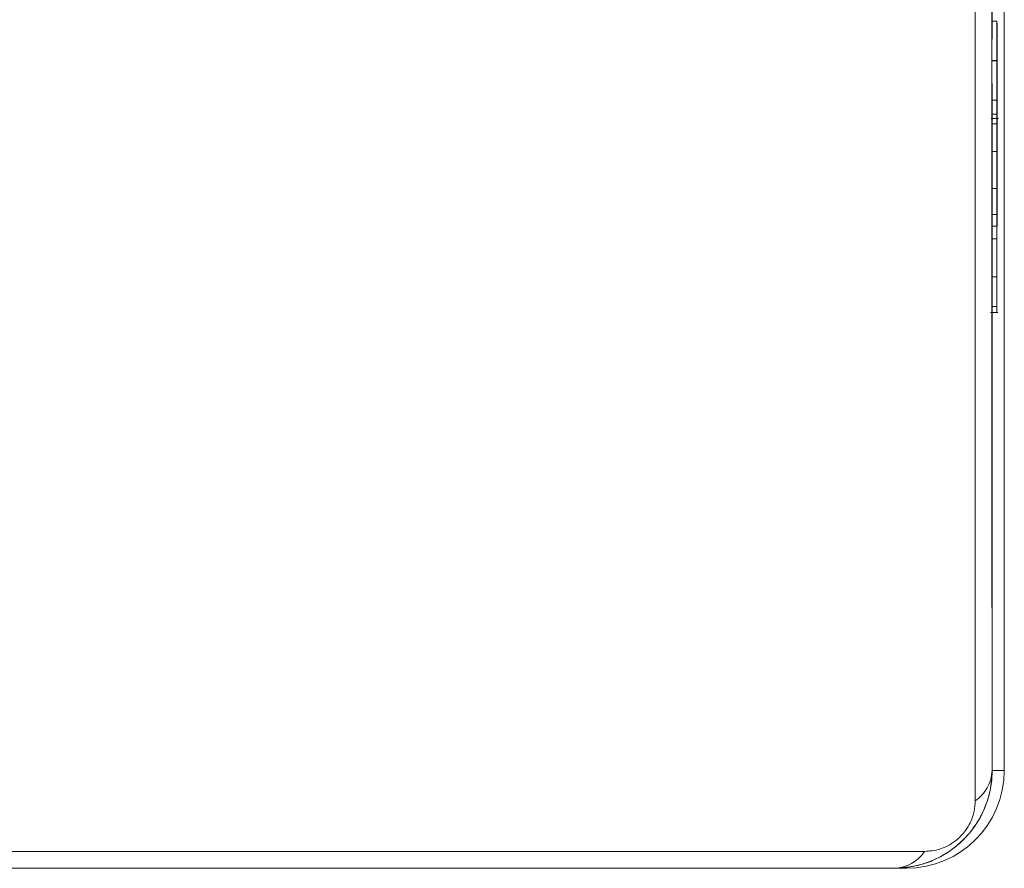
# Model space of a CAD drawing. Header units: inches. Extents: x -93 to 151, y -96 to 115.
# Tile 117 of 126: x 148.7678 to 148.808, y 7.3668 to 7.4015. Entities that reach past the tile are written whole.
import ezdxf

# ---------------------------------------------------------------- set-up
doc = ezdxf.new("R2010")
doc.units = ezdxf.units.IN
doc.header["$MEASUREMENT"] = 0
doc.layers.add('1_projektowane', color=7, linetype='Continuous', lineweight=5)
doc.layers.add('urzadzenie', color=7, linetype='Continuous', lineweight=5)

# ---------------------------------------------------------------- blocks, each defined once
blk = doc.blocks.new('kdfkdfkf')
at = {"layer": 'urzadzenie', "color": 0, "linetype": 'Continuous'}
for p, q in [((148.808014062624, 7.370798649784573), (148.808014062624, 7.408798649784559)), ((148.8075208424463, 7.402520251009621), (148.8075208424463, 7.401340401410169)), ((148.8075208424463, 7.401426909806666), (148.8075208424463, 7.402274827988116)), ((148.8077116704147, 7.401426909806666), (148.8075116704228, 7.401426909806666)), ((148.8077141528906, 7.401272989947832), (148.8077127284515, 7.401272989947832)), ((148.807511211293, 7.399813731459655), (148.807511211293, 7.399800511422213)), ((148.8077112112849, 7.399813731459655), (148.807511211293, 7.399813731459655)), ((148.8077112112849, 7.399800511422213), (148.807511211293, 7.399800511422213)), ((148.8077112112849, 7.399813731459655), (148.8077112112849, 7.399800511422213)), ((148.8077116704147, 7.398202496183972), (148.8075116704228, 7.398202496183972)), ((148.8075148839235, 7.398356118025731), (148.8075148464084, 7.397630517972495)), ((148.8077127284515, 7.398356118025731), (148.8077141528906, 7.398356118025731)), ((148.8075148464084, 7.397630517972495), (148.8075148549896, 7.397452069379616)), ((148.8077148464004, 7.397630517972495), (148.8075148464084, 7.397630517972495)), ((148.80777761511, 7.397452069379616), (148.8074741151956, 7.397452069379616)), ((148.8077124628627, 7.397228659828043), (148.8075124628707, 7.397228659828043)), ((148.8077140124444, 7.395914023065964), (148.8077128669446, 7.397327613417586)), ((148.8077123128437, 7.396104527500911), (148.8075123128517, 7.396104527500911)), ((148.8077176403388, 7.395977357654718), (148.8077170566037, 7.395977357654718)), ((148.8075126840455, 7.39458639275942), (148.8075136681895, 7.393526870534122)), ((148.8077126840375, 7.39458639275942), (148.8075126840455, 7.39458639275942)), ((148.8077126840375, 7.39458639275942), (148.8077136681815, 7.393526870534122)), ((148.8075136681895, 7.393526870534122), (148.8075127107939, 7.392536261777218)), ((148.8077136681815, 7.393526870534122), (148.8075136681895, 7.393526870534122)), ((148.8077136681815, 7.393526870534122), (148.8077127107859, 7.392536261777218)), ((148.8077153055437, 7.393044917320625), (148.8075153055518, 7.393044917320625)), ((148.8075208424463, 7.393044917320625), (148.8075208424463, 7.370798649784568)), ((148.8077153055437, 7.393044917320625), (148.8077176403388, 7.393044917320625)), ((148.8077127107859, 7.392536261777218), (148.8075127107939, 7.392536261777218)), ((148.8077123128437, 7.390971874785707), (148.8075123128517, 7.390971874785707)), ((148.8077129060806, 7.389656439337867), (148.8077140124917, 7.391024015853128)), ((148.8077124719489, 7.38975718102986), (148.807512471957, 7.38975718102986)), ((148.8074452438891, 7.389518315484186), (148.8077499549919, 7.389518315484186)), ((148.8075208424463, 7.370798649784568), (148.8075208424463, 7.389518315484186)), ((148.8080053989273, 7.383183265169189), (148.8080053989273, 7.381388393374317)), ((148.8080062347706, 7.383439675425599), (148.8080057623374, 7.383439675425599)), ((148.8080066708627, 7.380875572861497), (148.8080066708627, 7.382670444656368)), ((148.8080047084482, 7.379593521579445), (148.8080051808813, 7.379593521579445)), ((148.8080047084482, 7.375040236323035), (148.8080047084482, 7.379593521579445)), ((148.8080051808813, 7.379593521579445), (148.8080051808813, 7.376462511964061)), ((148.8080047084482, 7.376462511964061), (148.8080051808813, 7.376462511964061)), ((148.8080051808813, 7.376462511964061), (148.8080057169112, 7.376071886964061)), ((148.8080047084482, 7.376071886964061), (148.8080057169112, 7.376071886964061)), ((148.8080047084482, 7.375374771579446), (148.8080063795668, 7.375374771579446)), ((148.8080063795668, 7.375374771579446), (148.8080062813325, 7.373864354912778)), ((148.8080068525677, 7.373055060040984), (148.8080068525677, 7.375106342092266)), ((148.8080062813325, 7.373864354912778), (148.8080047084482, 7.375040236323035)), ((148.807513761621, 7.370798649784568), (148.8075208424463, 7.370798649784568)), ((148.8075208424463, 7.370798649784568), (148.808014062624, 7.370798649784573)), ((148.7302721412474, 7.367488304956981), (148.8047548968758, 7.367488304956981)), ((148.8035137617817, 7.366798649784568), (148.7315137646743, 7.366798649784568)), ((148.803520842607, 7.366798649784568), (148.8035137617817, 7.366798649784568)), ((148.803520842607, 7.366798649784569), (148.8040140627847, 7.366798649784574))]:
    blk.add_line(p, q, dxfattribs=at)
at = {"layer": 'urzadzenie', "color": 0, "linetype": 'Continuous', "flags": 128}
for points in [[(148.8068238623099, 7.369557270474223), (148.8068229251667, 7.372083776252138), (148.8068220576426, 7.37490279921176), (148.8068212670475, 7.377990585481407), (148.8068205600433, 7.381321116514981), (148.8068199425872, 7.384866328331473), (148.8068194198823, 7.388596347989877), (148.8068189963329, 7.392479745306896), (148.806818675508, 7.396483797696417), (148.806818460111, 7.400574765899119), (148.8068183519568, 7.404718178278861), (148.8068183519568, 7.408879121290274), (148.806818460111, 7.413022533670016), (148.806818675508, 7.417113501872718), (148.8068189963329, 7.421117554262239), (148.8068194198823, 7.425000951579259), (148.8068199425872, 7.428730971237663), (148.8068205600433, 7.432276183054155), (148.8068212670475, 7.435606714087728), (148.8068220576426, 7.438694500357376), (148.8068229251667, 7.441513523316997), (148.8068238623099, 7.444040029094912)], [(148.807513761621, 7.442798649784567), (148.8075128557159, 7.440356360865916), (148.8075120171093, 7.437631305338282), (148.8075112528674, 7.434646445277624), (148.8075105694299, 7.431426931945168), (148.8075099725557, 7.427999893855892), (148.8075094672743, 7.424394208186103), (148.8075090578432, 7.420640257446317), (148.8075087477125, 7.41676967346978), (148.8075085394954, 7.412815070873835), (148.8075084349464, 7.408809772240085), (148.8075084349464, 7.40478752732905), (148.8075085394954, 7.4007822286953), (148.8075087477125, 7.396827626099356), (148.8075090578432, 7.392957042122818), (148.8075094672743, 7.389203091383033), (148.8075099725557, 7.385597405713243), (148.8075105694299, 7.382170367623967), (148.8075112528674, 7.378950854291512), (148.8075120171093, 7.375965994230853), (148.8075128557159, 7.373240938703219), (148.807513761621, 7.370798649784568)]]:
    blk.add_lwpolyline(points, dxfattribs=at)
at = {"layer": 'urzadzenie', "color": 0, "linetype": 'Continuous'}
for centre, radius, start, end in [((148.8035208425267, 7.370798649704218), 0.003999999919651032, 270.0000011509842, 1.15091806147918e-06), ((148.8040140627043, 7.370798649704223), 0.003999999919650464, 270.0000011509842, 1.150933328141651e-06), ((148.8059731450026, 7.370842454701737), 0.001541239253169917, 303.5022451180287, 358.3713269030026), ((148.8034702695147, 7.368338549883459), 0.001540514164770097, 271.6178069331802, 326.5009730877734)]:
    blk.add_arc(centre, radius, start, end, dxfattribs=at)
for points, knots in [([(148.8075116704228, 7.401426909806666), (148.8075116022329, 7.401395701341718), (148.8075114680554, 7.401334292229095), (148.8075113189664, 7.400903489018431), (148.8075112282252, 7.400377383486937), (148.8075112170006, 7.400003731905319), (148.807511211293, 7.399813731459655)], [0, 0, 0, 0, 0.2836123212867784, 0.5580659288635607, 0.7752781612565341, 1, 1, 1, 1]), ([(148.8077116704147, 7.401426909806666), (148.8077116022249, 7.401395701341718), (148.8077114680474, 7.401334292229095), (148.8077113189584, 7.40090348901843), (148.8077112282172, 7.400377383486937), (148.8077112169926, 7.400003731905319), (148.8077112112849, 7.399813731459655)], [0, 0, 0, 0, 0.2836123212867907, 0.5580659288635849, 0.7752781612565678, 1, 1, 1, 1]), ([(148.8077121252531, 7.399807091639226), (148.8077121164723, 7.400048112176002), (148.8077120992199, 7.400521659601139), (148.8077119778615, 7.401048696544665), (148.8077118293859, 7.40136900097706), (148.8077117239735, 7.401407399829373), (148.8077116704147, 7.401426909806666)], [0, 0, 0, 0, 0.284753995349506, 0.5594731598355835, 0.7761738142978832, 1, 1, 1, 1]), ([(148.8077127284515, 7.401272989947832), (148.8077126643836, 7.401249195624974), (148.8077125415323, 7.401203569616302), (148.8077124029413, 7.400820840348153), (148.807712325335, 7.400331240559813), (148.8077123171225, 7.399986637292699), (148.8077123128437, 7.399807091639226)], [0, 0, 0, 0, 0.2898747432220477, 0.5558396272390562, 0.7685829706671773, 1, 1, 1, 1]), ([(148.8077145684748, 7.399822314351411), (148.8077145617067, 7.400046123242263), (148.807714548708, 7.40047596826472), (148.8077144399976, 7.400959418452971), (148.8077143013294, 7.40122951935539), (148.8077142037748, 7.401258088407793), (148.8077141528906, 7.401272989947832)], [0, 0, 0, 0, 0.2884785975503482, 0.5540489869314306, 0.7673931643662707, 1, 1, 1, 1]), ([(148.8077160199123, 7.401340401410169), (148.8077158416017, 7.401279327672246), (148.8077155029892, 7.401163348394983), (148.8077151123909, 7.400207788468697), (148.8077148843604, 7.39896549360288), (148.8077148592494, 7.398082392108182), (148.8077148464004, 7.397630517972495)], [0, 0, 0, 0, 0.3025549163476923, 0.5745530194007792, 0.7823030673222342, 1, 1, 1, 1]), ([(148.8077171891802, 7.397630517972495), (148.807717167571, 7.398196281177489), (148.807717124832, 7.399315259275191), (148.8077168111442, 7.400525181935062), (148.8077164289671, 7.401221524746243), (148.8077161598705, 7.401299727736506), (148.8077160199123, 7.401340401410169)], [0, 0, 0, 0, 0.2728120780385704, 0.5395733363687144, 0.7605303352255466, 1, 1, 1, 1]), ([(148.807511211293, 7.399800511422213), (148.807511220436, 7.399562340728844), (148.8075112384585, 7.399092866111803), (148.8075113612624, 7.398573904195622), (148.807511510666, 7.398259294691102), (148.807511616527, 7.398221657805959), (148.8075116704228, 7.398202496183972)], [0, 0, 0, 0, 0.2822600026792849, 0.5563820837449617, 0.7741460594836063, 1, 1, 1, 1]), ([(148.8077112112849, 7.399800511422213), (148.807711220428, 7.399562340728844), (148.8077112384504, 7.399092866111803), (148.8077113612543, 7.398573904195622), (148.8077115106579, 7.398259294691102), (148.807711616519, 7.398221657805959), (148.8077116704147, 7.398202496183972)], [0, 0, 0, 0, 0.2822600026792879, 0.5563820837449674, 0.7741460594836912, 1, 1, 1, 1]), ([(148.8077116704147, 7.398202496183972), (148.8077117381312, 7.398233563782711), (148.8077118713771, 7.398294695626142), (148.8077120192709, 7.398723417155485), (148.807712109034, 7.399246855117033), (148.8077121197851, 7.399618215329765), (148.8077121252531, 7.399807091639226)], [0, 0, 0, 0, 0.2835636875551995, 0.5579694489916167, 0.7751802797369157, 1, 1, 1, 1]), ([(148.8077123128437, 7.399807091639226), (148.8077123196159, 7.399583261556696), (148.8077123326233, 7.3991533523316), (148.8077124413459, 7.39866983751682), (148.8077125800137, 7.398399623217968), (148.8077126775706, 7.398371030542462), (148.8077127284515, 7.398356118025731)], [0, 0, 0, 0, 0.2884802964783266, 0.5540825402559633, 0.7674316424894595, 1, 1, 1, 1]), ([(148.8077141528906, 7.398356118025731), (148.807714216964, 7.398379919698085), (148.8077143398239, 7.398425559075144), (148.8077144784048, 7.398808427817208), (148.8077145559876, 7.39929811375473), (148.8077145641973, 7.399642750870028), (148.8077145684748, 7.399822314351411)], [0, 0, 0, 0, 0.2898734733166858, 0.5558283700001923, 0.7685768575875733, 1, 1, 1, 1]), ([(148.8077160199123, 7.398423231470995), (148.8077159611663, 7.398402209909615), (148.8077158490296, 7.398362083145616), (148.8077157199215, 7.398045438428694), (148.8077156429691, 7.397638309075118), (148.8077156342, 7.397347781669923), (148.8077156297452, 7.39720019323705)], [0, 0, 0, 0, 0.3018830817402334, 0.5762460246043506, 0.7847322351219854, 1, 1, 1, 1]), ([(148.8077164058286, 7.39720019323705), (148.8077163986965, 7.397386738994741), (148.8077163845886, 7.397755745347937), (148.8077162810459, 7.398154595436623), (148.8077161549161, 7.398384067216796), (148.8077160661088, 7.398409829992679), (148.8077160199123, 7.398423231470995)], [0, 0, 0, 0, 0.2726752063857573, 0.5393791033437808, 0.760390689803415, 1, 1, 1, 1]), ([(148.8077148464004, 7.397630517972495), (148.8077148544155, 7.397211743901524), (148.8077148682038, 7.396491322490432), (148.8077149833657, 7.395901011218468), (148.807715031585, 7.39565384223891)], [0, 0, 0, 0, 0.5812904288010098, 1, 1, 1, 1]), ([(148.8077170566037, 7.395977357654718), (148.8077170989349, 7.396259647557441), (148.8077171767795, 7.396778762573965), (148.8077171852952, 7.397363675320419), (148.8077171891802, 7.397630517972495)], [0, 0, 0, 0, 0.543790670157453, 1, 1, 1, 1]), ([(148.8075124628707, 7.397228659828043), (148.8075124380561, 7.397153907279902), (148.8075123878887, 7.397002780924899), (148.8075123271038, 7.39661872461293), (148.8075123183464, 7.396302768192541), (148.8075123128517, 7.39610452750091)], [0, 0, 0, 0, 0.267217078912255, 0.5402296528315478, 1, 1, 1, 1]), ([(148.8075126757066, 7.39743875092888), (148.8075126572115, 7.397441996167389), (148.8075125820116, 7.397455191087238), (148.8075125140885, 7.397326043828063), (148.8075124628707, 7.397228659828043)], [0, 0, 0, 0, 0.2459460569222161, 1, 1, 1, 1]), ([(148.8077124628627, 7.397228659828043), (148.8077124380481, 7.397153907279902), (148.8077123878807, 7.397002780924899), (148.8077123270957, 7.39661872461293), (148.8077123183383, 7.396302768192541), (148.8077123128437, 7.39610452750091)], [0, 0, 0, 0, 0.267217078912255, 0.5402296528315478, 1, 1, 1, 1]), ([(148.8077128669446, 7.397327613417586), (148.8077128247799, 7.397370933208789), (148.8077127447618, 7.397453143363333), (148.8077126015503, 7.397469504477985), (148.8077125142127, 7.397317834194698), (148.8077124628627, 7.397228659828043)], [0, 0, 0, 0, 0.314590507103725, 0.5970142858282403, 1, 1, 1, 1]), ([(148.8077156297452, 7.39720019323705), (148.8077156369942, 7.397013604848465), (148.8077156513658, 7.396643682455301), (148.8077157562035, 7.39624548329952), (148.8077158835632, 7.39601647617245), (148.8077159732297, 7.39599075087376), (148.8077160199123, 7.395977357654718)], [0, 0, 0, 0, 0.2711510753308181, 0.5375728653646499, 0.7592491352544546, 1, 1, 1, 1]), ([(148.8077160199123, 7.395977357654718), (148.8077160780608, 7.395998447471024), (148.8077161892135, 7.396038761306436), (148.8077163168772, 7.396356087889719), (148.8077163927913, 7.39676286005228), (148.8077164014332, 7.397052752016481), (148.8077164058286, 7.39720019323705)], [0, 0, 0, 0, 0.3005776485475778, 0.5745634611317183, 0.7836197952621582, 1, 1, 1, 1]), ([(148.8075123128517, 7.396104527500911), (148.8075123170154, 7.395904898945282), (148.8075123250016, 7.395522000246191), (148.8075124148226, 7.395060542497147), (148.8075125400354, 7.394760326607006), (148.8075126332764, 7.394647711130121), (148.8075126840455, 7.39458639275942)], [0, 0, 0, 0, 0.2720777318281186, 0.5218602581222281, 0.7396561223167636, 0.9999999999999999, 0.9999999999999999, 0.9999999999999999, 0.9999999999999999]), ([(148.8077123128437, 7.396104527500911), (148.8077123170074, 7.395904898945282), (148.8077123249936, 7.395522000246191), (148.8077124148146, 7.395060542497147), (148.8077125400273, 7.394760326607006), (148.8077126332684, 7.394647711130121), (148.8077126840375, 7.39458639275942)], [0, 0, 0, 0, 0.2720777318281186, 0.5218602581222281, 0.7396561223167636, 0.9999999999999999, 0.9999999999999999, 0.9999999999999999, 0.9999999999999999]), ([(148.8077145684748, 7.39347651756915), (148.8077145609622, 7.39378218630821), (148.8077145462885, 7.394379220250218), (148.8077144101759, 7.395103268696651), (148.807714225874, 7.395610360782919), (148.807714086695, 7.395808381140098), (148.8077140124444, 7.395914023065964)], [0, 0, 0, 0, 0.2706527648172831, 0.5286405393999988, 0.7485343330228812, 1, 1, 1, 1]), ([(148.807715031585, 7.39565384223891), (148.8077149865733, 7.395475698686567), (148.8077149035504, 7.395147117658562), (148.8077148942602, 7.394710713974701), (148.8077148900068, 7.394510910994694)], [0, 0, 0, 0, 0.5421601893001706, 1, 1, 1, 1]), ([(148.8077180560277, 7.394510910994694), (148.8077180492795, 7.394736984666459), (148.8077180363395, 7.39517049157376), (148.8077179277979, 7.395659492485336), (148.8077177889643, 7.395933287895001), (148.8077176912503, 7.395962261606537), (148.8077176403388, 7.395977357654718)], [0, 0, 0, 0, 0.2898575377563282, 0.5558154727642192, 0.7685684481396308, 1, 1, 1, 1]), ([(148.8077148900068, 7.394510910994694), (148.8077148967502, 7.394284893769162), (148.8077149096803, 7.393851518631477), (148.8077150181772, 7.393362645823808), (148.8077151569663, 7.393088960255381), (148.8077152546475, 7.393060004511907), (148.8077153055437, 7.393044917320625)], [0, 0, 0, 0, 0.2898769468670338, 0.5558225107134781, 0.7685643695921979, 1, 1, 1, 1]), ([(148.8077176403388, 7.393044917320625), (148.8077177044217, 7.39306870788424), (148.8077178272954, 7.3931143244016), (148.8077179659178, 7.393497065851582), (148.807718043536, 7.393986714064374), (148.8077180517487, 7.394331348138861), (148.8077180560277, 7.394510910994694)], [0, 0, 0, 0, 0.2899013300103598, 0.555862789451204, 0.7685935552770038, 1, 1, 1, 1]), ([(148.8077140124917, 7.391024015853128), (148.807714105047, 7.39115945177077), (148.8077142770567, 7.3914111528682), (148.8077144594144, 7.392045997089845), (148.8077145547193, 7.392759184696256), (148.8077145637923, 7.393232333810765), (148.8077145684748, 7.39347651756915)], [0, 0, 0, 0, 0.3125068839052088, 0.5807789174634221, 0.7836475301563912, 1, 1, 1, 1]), ([(148.8075127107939, 7.392536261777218), (148.8075126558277, 7.392473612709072), (148.8075125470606, 7.392349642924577), (148.8075124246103, 7.392052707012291), (148.8075123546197, 7.391704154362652), (148.8075123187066, 7.391361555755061), (148.8075123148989, 7.391108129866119), (148.8075123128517, 7.390971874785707)], [0, 0, 0, 0, 0.2669382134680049, 0.5282165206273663, 0.668667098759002, 0.8218580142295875, 1, 1, 1, 1]), ([(148.8077127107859, 7.392536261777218), (148.8077126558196, 7.392473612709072), (148.8077125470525, 7.392349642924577), (148.8077124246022, 7.392052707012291), (148.8077123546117, 7.391704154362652), (148.8077123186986, 7.391361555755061), (148.8077123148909, 7.391108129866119), (148.8077123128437, 7.390971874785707)], [0, 0, 0, 0, 0.2669382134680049, 0.5282165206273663, 0.668667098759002, 0.8218580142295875, 1, 1, 1, 1]), ([(148.8075123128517, 7.390971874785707), (148.8075123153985, 7.390832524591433), (148.8075123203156, 7.390563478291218), (148.8075123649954, 7.390117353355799), (148.8075124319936, 7.389891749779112), (148.807512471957, 7.38975718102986)], [0, 0, 0, 0, 0.3024325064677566, 0.5839126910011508, 0.9999999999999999, 0.9999999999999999, 0.9999999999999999, 0.9999999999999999]), ([(148.8077123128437, 7.390971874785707), (148.8077123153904, 7.390832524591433), (148.8077123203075, 7.390563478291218), (148.8077123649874, 7.390117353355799), (148.8077124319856, 7.389891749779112), (148.8077124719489, 7.38975718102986)], [0, 0, 0, 0, 0.3024325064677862, 0.5839126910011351, 1, 1, 1, 1]), ([(148.807512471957, 7.38975718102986), (148.8075124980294, 7.389702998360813), (148.8075125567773, 7.389580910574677), (148.8075126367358, 7.389513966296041), (148.8075126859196, 7.389525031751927), (148.8075126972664, 7.389527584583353)], [0, 0, 0, 0, 0.3803581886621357, 0.8570469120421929, 1, 1, 1, 1]), ([(148.8077124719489, 7.38975718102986), (148.8077124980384, 7.389702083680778), (148.8077125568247, 7.389577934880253), (148.807712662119, 7.389507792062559), (148.8077127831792, 7.389525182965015), (148.8077128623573, 7.389609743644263), (148.8077129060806, 7.389656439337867)], [0, 0, 0, 0, 0.2008826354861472, 0.4526413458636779, 0.6977402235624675, 1, 1, 1, 1]), ([(148.8080059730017, 7.385819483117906), (148.8080060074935, 7.386112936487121), (148.8080060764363, 7.386699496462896), (148.8080063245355, 7.387488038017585), (148.8080065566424, 7.387601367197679), (148.8080066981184, 7.387670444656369)], [0, 0, 0, 0, 0.281057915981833, 0.5617837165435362, 1, 1, 1, 1]), ([(148.8080066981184, 7.387670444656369), (148.8080068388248, 7.387607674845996), (148.808007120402, 7.387482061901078), (148.808007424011, 7.386518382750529), (148.8080075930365, 7.385373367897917), (148.8080076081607, 7.384593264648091), (148.8080076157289, 7.384202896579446)], [0, 0, 0, 0, 0.2792876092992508, 0.5589014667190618, 0.779271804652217, 1, 1, 1, 1]), ([(148.8080046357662, 7.38436515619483), (148.8080046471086, 7.384765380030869), (148.8080046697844, 7.385565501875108), (148.8080048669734, 7.386476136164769), (148.8080051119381, 7.387064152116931), (148.8080052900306, 7.387126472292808), (148.8080053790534, 7.387157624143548)], [0, 0, 0, 0, 0.2798980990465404, 0.5595683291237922, 0.7798423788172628, 1, 1, 1, 1]), ([(148.8080053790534, 7.387157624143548), (148.8080054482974, 7.387135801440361), (148.8080055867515, 7.387092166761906), (148.8080058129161, 7.386673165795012), (148.8080059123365, 7.386142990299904), (148.8080059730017, 7.385819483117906)], [0, 0, 0, 0, 0.2805770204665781, 0.561016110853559, 1, 1, 1, 1]), ([(148.808006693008, 7.385875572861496), (148.8080066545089, 7.385863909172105), (148.8080065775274, 7.385840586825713), (148.8080064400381, 7.385579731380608), (148.8080062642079, 7.384818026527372), (148.8080062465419, 7.383990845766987), (148.8080062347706, 7.383439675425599)], [0, 0, 0, 0, 0.1255148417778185, 0.2509755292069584, 0.5009070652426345, 1, 1, 1, 1]), ([(148.8080071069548, 7.384301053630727), (148.8080071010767, 7.384526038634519), (148.8080070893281, 7.384975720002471), (148.8080069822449, 7.385499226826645), (148.8080068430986, 7.385824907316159), (148.8080067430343, 7.385858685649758), (148.808006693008, 7.385875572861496)], [0, 0, 0, 0, 0.2800639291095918, 0.5597685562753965, 0.7799097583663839, 1, 1, 1, 1]), ([(148.8080054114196, 7.385362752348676), (148.8080053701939, 7.38534616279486), (148.8080052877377, 7.385312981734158), (148.8080051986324, 7.385031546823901), (148.8080051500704, 7.384695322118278), (148.8080051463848, 7.384467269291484), (148.8080051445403, 7.38435313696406)], [0, 0, 0, 0, 0.279482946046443, 0.5589987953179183, 0.7792945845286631, 1, 1, 1, 1]), ([(148.8080057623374, 7.383439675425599), (148.8080057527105, 7.383868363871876), (148.8080057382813, 7.384510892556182), (148.8080056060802, 7.385113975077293), (148.8080055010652, 7.385329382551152), (148.8080054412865, 7.385351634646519), (148.8080054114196, 7.385362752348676)], [0, 0, 0, 0, 0.5000229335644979, 0.7494465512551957, 0.8748172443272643, 1, 1, 1, 1]), ([(148.8080048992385, 7.38215562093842), (148.8080048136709, 7.382516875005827), (148.8080046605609, 7.383163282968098), (148.8080046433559, 7.38399725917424), (148.8080046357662, 7.38436515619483)], [0, 0, 0, 0, 0.5588638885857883, 1, 1, 1, 1]), ([(148.8080051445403, 7.38435313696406), (148.8080051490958, 7.384206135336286), (148.808005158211, 7.383912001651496), (148.808005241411, 7.383450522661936), (148.8080053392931, 7.3832844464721), (148.8080053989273, 7.383183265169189)], [0, 0, 0, 0, 0.280786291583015, 0.5618217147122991, 1, 1, 1, 1]), ([(148.8080066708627, 7.382670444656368), (148.8080067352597, 7.382719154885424), (148.8080068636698, 7.382816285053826), (148.8080070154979, 7.383214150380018), (148.8080070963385, 7.383754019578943), (148.808007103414, 7.384118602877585), (148.8080071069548, 7.384301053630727)], [0, 0, 0, 0, 0.2804784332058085, 0.5592853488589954, 0.779450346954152, 1, 1, 1, 1]), ([(148.8080076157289, 7.384202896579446), (148.8080076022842, 7.383708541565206), (148.8080075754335, 7.382721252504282), (148.8080073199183, 7.381604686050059), (148.8080069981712, 7.381008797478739), (148.808006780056, 7.380920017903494), (148.8080066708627, 7.380875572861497)], [0, 0, 0, 0, 0.2798359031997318, 0.558867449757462, 0.7791591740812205, 1, 1, 1, 1]), ([(148.8080053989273, 7.381388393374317), (148.8080052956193, 7.3814546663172), (148.8080051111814, 7.381572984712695), (148.8080049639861, 7.381977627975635), (148.8080048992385, 7.38215562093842)], [0, 0, 0, 0, 0.5601237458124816, 0.9999999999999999, 0.9999999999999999, 0.9999999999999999, 0.9999999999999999]), ([(148.8080056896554, 7.376690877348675), (148.8080057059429, 7.377162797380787), (148.8080057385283, 7.378106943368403), (148.808006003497, 7.379111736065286), (148.8080063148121, 7.379648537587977), (148.8080065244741, 7.379697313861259), (148.8080066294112, 7.37972172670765)], [0, 0, 0, 0, 0.2792892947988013, 0.5587596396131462, 0.7791562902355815, 1, 1, 1, 1]), ([(148.8080066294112, 7.37972172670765), (148.808006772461, 7.379669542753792), (148.8080070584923, 7.379565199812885), (148.8080073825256, 7.378674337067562), (148.8080075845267, 7.377566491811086), (148.8080076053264, 7.376774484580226), (148.8080076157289, 7.376378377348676)], [0, 0, 0, 0, 0.279848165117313, 0.5595624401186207, 0.7797235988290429, 1, 1, 1, 1]), ([(148.8080066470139, 7.377926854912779), (148.8080065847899, 7.377909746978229), (148.8080064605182, 7.377875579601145), (148.8080063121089, 7.377533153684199), (148.8080062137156, 7.377072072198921), (148.8080062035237, 7.376727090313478), (148.8080061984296, 7.376554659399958)], [0, 0, 0, 0, 0.2803446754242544, 0.5598947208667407, 0.7800239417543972, 1, 1, 1, 1]), ([(148.8080071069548, 7.376480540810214), (148.8080070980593, 7.376707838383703), (148.8080070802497, 7.377162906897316), (148.8080069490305, 7.377635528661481), (148.8080067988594, 7.377892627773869), (148.8080066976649, 7.377915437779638), (148.8080066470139, 7.377926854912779)], [0, 0, 0, 0, 0.2790879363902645, 0.5587570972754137, 0.7791438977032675, 1, 1, 1, 1]), ([(148.8080057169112, 7.376071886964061), (148.8080057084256, 7.376185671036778), (148.8080056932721, 7.37638886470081), (148.8080056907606, 7.37659859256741), (148.8080056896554, 7.376690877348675)], [0, 0, 0, 0, 0.559978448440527, 1, 1, 1, 1]), ([(148.8080061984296, 7.376554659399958), (148.8080062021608, 7.376425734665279), (148.8080062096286, 7.376167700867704), (148.8080062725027, 7.375753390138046), (148.8080063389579, 7.37551837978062), (148.8080063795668, 7.375374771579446)], [0, 0, 0, 0, 0.2797324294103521, 0.5598648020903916, 1, 1, 1, 1]), ([(148.8080068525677, 7.375106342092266), (148.8080068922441, 7.375187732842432), (148.8080069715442, 7.375350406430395), (148.8080070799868, 7.375807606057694), (148.808007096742, 7.376225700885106), (148.8080071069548, 7.376480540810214)], [0, 0, 0, 0, 0.2810884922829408, 0.5618043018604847, 1, 1, 1, 1]), ([(148.8080076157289, 7.376378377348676), (148.8080076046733, 7.375942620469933), (148.8080075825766, 7.375071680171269), (148.808007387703, 7.374028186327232), (148.8080071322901, 7.373343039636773), (148.8080069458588, 7.373151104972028), (148.8080068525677, 7.373055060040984)], [0, 0, 0, 0, 0.2798688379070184, 0.5593693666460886, 0.7795065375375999, 1, 1, 1, 1]), ([(148.807513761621, 7.370798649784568), (148.8074986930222, 7.370529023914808), (148.8074671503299, 7.369964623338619), (148.8071943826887, 7.369157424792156), (148.8068049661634, 7.368494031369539), (148.806402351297, 7.368011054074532), (148.8059279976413, 7.367585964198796), (148.8053770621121, 7.367238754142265), (148.8045396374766, 7.366882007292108), (148.8039336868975, 7.366832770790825), (148.8035137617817, 7.366798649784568)], [0, 0, 0, 0, 0.1431008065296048, 0.2995490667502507, 0.4053792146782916, 0.4896584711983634, 0.5746221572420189, 0.6831315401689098, 0.78040944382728, 1, 1, 1, 1]), ([(148.8047548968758, 7.367488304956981), (148.8049632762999, 7.367502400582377), (148.8052532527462, 7.367522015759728), (148.8057025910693, 7.367707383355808), (148.8059943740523, 7.367887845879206), (148.8062504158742, 7.368116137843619), (148.8064655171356, 7.368376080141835), (148.8066715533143, 7.368734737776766), (148.8068027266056, 7.36914967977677), (148.806816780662, 7.369420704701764), (148.8068238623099, 7.369557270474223)], [0, 0, 0, 0, 0.2449958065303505, 0.3409310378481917, 0.4376394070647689, 0.5085807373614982, 0.5795476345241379, 0.675598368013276, 0.8365384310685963, 1, 1, 1, 1])]:
    blk.add_open_spline(points, degree=3, knots=knots, dxfattribs=at)

msp = doc.modelspace()

# ---------------------------------------------------------------- block references
at = {"layer": '1_projektowane'}
msp.add_blockref('kdfkdfkf', (0, 0), dxfattribs=at)

doc.saveas('drawing.dxf')
